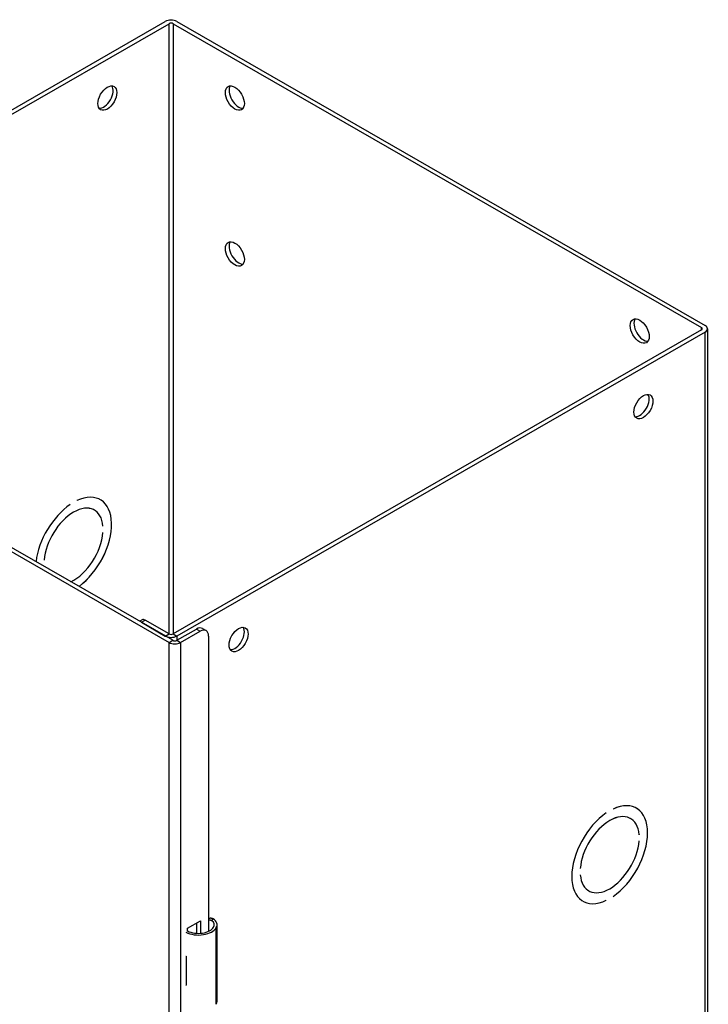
# Model space of a CAD drawing. Header units: inches. Extents: x 2 to 103, y 2 to 66.
# Tile 19 of 21: x 87.44 to 94.66, y 40.76 to 51.09. Entities that reach past the tile are written whole.
import ezdxf

# ---------------------------------------------------------------- set-up
doc = ezdxf.new("R2010")
doc.units = ezdxf.units.IN
doc.header["$LTSCALE"] = 6.141898
doc.header["$MEASUREMENT"] = 0
doc.layers.add('Visible Edges(ANSI)', color=7, linetype='Continuous', lineweight=25)
doc.layers.add('Visible Tangent Edges(ANSI)', color=7, linetype='Continuous', lineweight=25)

msp = doc.modelspace()

# ---------------------------------------------------------------- linework, layer by layer
at = {"layer": 'Visible Edges(ANSI)'}
for p, q in [((83.43514, 47.88434), (88.97037, 51.07187)), ((83.47403, 47.86195), (89.00926, 51.04947)), ((89.0531, 51.04947), (94.58833, 47.86195)), ((89.09199, 51.07187), (94.62722, 47.88434)), ((83.31847, 47.8367), (89.00926, 44.55959)), ((89.04815, 44.58198), (83.35736, 47.8591)), ((94.58833, 47.8367), (89.0531, 44.64917)), ((94.65241, 47.84932), (94.65241, 28.22819)), ((94.62722, 47.8143), (89.09199, 44.62678)), ((88.29007, 46.05578), (88.28475, 46.05884)), ((87.97406, 46.00602), (87.97399, 46.00606)), ((87.97406, 46.00611), (87.97406, 46.00602)), ((88.04477, 46.04674), (88.04477, 46.04683)), ((88.22769, 45.94746), (88.223, 45.95016)), ((88.3174, 45.77857), (88.31748, 45.77852)), ((88.31748, 45.77852), (88.3174, 45.77848)), ((88.3174, 45.71308), (88.31748, 45.71312)), ((87.70142, 45.42376), (87.70135, 45.42379)), ((87.70142, 45.42376), (87.70135, 45.42372)), ((87.70135, 45.35831), (87.70142, 45.35835)), ((88.729, 44.79626), (88.70253, 44.78102)), ((88.72005, 44.77092), (88.97037, 44.62678)), ((89.00926, 44.64917), (88.75895, 44.79332)), ((89.09199, 44.58198), (89.29635, 44.69966)), ((89.13088, 44.55959), (89.33524, 44.67727)), ((89.35873, 44.70579), (89.39762, 44.6834)), ((89.42363, 44.62597), (89.42363, 41.52944)), ((93.59195, 42.77089), (93.59202, 42.77085)), ((93.59202, 42.77094), (93.59202, 42.77085)), ((93.66273, 42.81157), (93.66273, 42.81166)), ((93.90272, 42.82367), (93.90803, 42.82061)), ((93.84097, 42.71499), (93.84565, 42.71229)), ((93.93536, 42.5434), (93.93544, 42.54335)), ((93.93544, 42.54335), (93.93537, 42.54331)), ((93.93537, 42.47791), (93.93544, 42.47795)), ((93.31938, 42.18859), (93.31931, 42.18855)), ((93.31932, 42.18862), (93.31938, 42.18859)), ((93.31931, 42.12314), (93.31938, 42.12318)), ((93.40441, 41.9569), (93.4091, 41.9542)), ((93.34141, 41.84894), (93.34672, 41.84588)), ((93.59194, 41.85488), (93.59202, 41.85484)), ((93.59202, 41.85492), (93.59202, 41.85484)), ((93.66273, 41.89556), (93.66273, 41.89564)), ((89.20442, 41.56148), (89.33877, 41.63885)), ((89.33877, 41.63885), (89.33877, 41.50866)), ((89.20442, 41.5297), (89.20442, 41.56148)), ((89.29988, 41.50852), (89.29988, 41.61645)), ((89.51313, 40.79252), (89.51313, 41.59719)), ((89.18888, 41.26941), (89.18888, 41.23802)), ((89.18888, 40.99501), (89.18888, 40.96363))]:
    msp.add_line(p, q, dxfattribs=at)
at = {"layer": 'Visible Edges(ANSI)', "flags": 128}
for points in [[(89.471, 41.65893), (89.46918, 41.66001), (89.46731, 41.66101), (89.46539, 41.66194), (89.46344, 41.66279), (89.46144, 41.66356), (89.45942, 41.66424), (89.45737, 41.66483), (89.4553, 41.66532), (89.45321, 41.66572), (89.45111, 41.66602), (89.44901, 41.66621), (89.44691, 41.66629), (89.44481, 41.66626), (89.44272, 41.66612), (89.44065, 41.66588), (89.4386, 41.66554), (89.43658, 41.6651), (89.43459, 41.66456), (89.43264, 41.66393), (89.43073, 41.66321), (89.42887, 41.66241), (89.42706, 41.66153), (89.42531, 41.66056), (89.42363, 41.65952)], [(89.42363, 41.64811), (89.42518, 41.64852), (89.42673, 41.64887), (89.42829, 41.64915), (89.42985, 41.64937), (89.4314, 41.64952), (89.43294, 41.64961), (89.43447, 41.64963), (89.43597, 41.64959), (89.43747, 41.64948), (89.43897, 41.64931), (89.44048, 41.64908), (89.442, 41.64878), (89.44351, 41.64841), (89.44503, 41.64799), (89.44654, 41.6475), (89.44804, 41.64694), (89.44952, 41.64633), (89.45099, 41.64566), (89.45244, 41.64492), (89.45387, 41.64413), (89.45526, 41.64327), (89.45664, 41.64237), (89.45798, 41.64141), (89.45929, 41.64041)]]:
    msp.add_lwpolyline(points, dxfattribs=at)
at = {"layer": 'Visible Edges(ANSI)'}
for centre, major_axis, ratio, start_param, end_param in [((89.03118, 51.03685), (-0.086, 0), 0.5758617, 3.92699082, 5.49778714), ((89.03118, 51.03685), (-0.031, 0), 0.5758617, 3.92699082, 5.49778714), ((88.32407, 50.29092), (-0.07011, -0.12175), 0.57809312, 0.27991053, 2.86168213), ((89.73829, 50.29092), (-0.07011, 0.12175), 0.57809312, 0.27991053, 2.86168213), ((89.73829, 48.65582), (-0.07011, 0.12175), 0.57809312, 0.27991053, 2.86168213), ((93.98093, 47.84774), (-0.07011, 0.12175), 0.57809312, 0.27991053, 2.86168213), ((94.56641, 47.84932), (0.031, 0), 0.5758617, 5.49778714, 7.06858347), ((94.56641, 47.84932), (0.086, 0), 0.5758617, 5.49778714, 7.06858347), ((93.94204, 47.05575), (-0.07011, -0.12175), 0.57809312, 0.27991053, 2.86168213), ((88.00941, 45.56842), (0.28071, 0.48745), 0.57809312, 4.07119474, 6.9776434), ((88.00941, 45.56842), (0.28066, 0.48737), 0.57809312, 4.07106202, 6.97762753), ((88.00941, 45.56842), (0.28071, 0.48745), 0.57809312, 0.87247082, 2.21199056), ((88.00941, 45.56842), (-0.28066, -0.48737), 0.57809312, 4.01407934, 5.35371594), ((88.00941, 45.56842), (0.21833, 0.37913), 0.57809312, 5.58740987, 8.54588966), ((88.00941, 45.56842), (0.21828, 0.37904), 0.57809312, 5.58743086, 8.54586867), ((88.00941, 45.56842), (0.21828, 0.37904), 0.57809312, 3.83475445, 5.40427601), ((88.00941, 45.56842), (-0.21833, -0.37913), 0.57809312, 0.69343692, 2.26270435), ((88.00941, 45.56842), (0.21833, 0.37913), 0.57809312, 2.44581721, 2.44815574), ((88.00941, 45.56842), (-0.21828, -0.37904), 0.57809312, 5.58743086, 5.59002351), ((88.75895, 44.74427), (-0.02994, 0.052), 0.57809312, 5.49972085, 6.28318531), ((89.6994, 44.61257), (-0.07011, -0.12175), 0.57809312, 0.27991053, 2.86168213), ((89.03118, 44.66179), (0.086, 0), 0.5758617, 3.92699082, 5.49778714), ((89.03118, 44.66179), (-0.031, 0), 0.5758617, 0.78539816, 2.35619449), ((89.29635, 44.59747), (0.06238, 0.10832), 0.57809312, 0, 0.78346445), ((89.33524, 44.57507), (0.06238, 0.10832), 0.57809312, 5.49585344, 7.06664976), ((89.07007, 44.59461), (0.086, 0), 0.5758617, 3.92699082, 5.49778714), ((89.07007, 44.59461), (0.031, 0), 0.5758617, 3.92699082, 5.49778714), ((93.62738, 42.33325), (0.28071, 0.48745), 0.57809312, 4.01406347, 6.9776434), ((93.62738, 42.33325), (0.28066, 0.48737), 0.57809312, 4.01407934, 6.97762753), ((93.62738, 42.33325), (-0.28071, -0.48745), 0.57809312, 4.01406347, 6.9776434), ((93.62738, 42.33325), (-0.28066, -0.48737), 0.57809312, 4.01407934, 6.97762753), ((93.62738, 42.33325), (0.21833, 0.37913), 0.57809312, 5.58740987, 8.54588966), ((93.62738, 42.33325), (0.21828, 0.37904), 0.57809312, 5.58743086, 8.54586867), ((93.62738, 42.33325), (-0.21833, -0.37913), 0.57809312, 5.58740987, 8.54588966), ((93.62738, 42.33325), (-0.21828, -0.37904), 0.57809312, 5.58743086, 8.54586867), ((89.35565, 41.59719), (0.12795, 0), 0.5758617, 5.96475017, 6.90994671), ((89.35565, 41.59719), (0.15748, 0), 0.5758617, 5.96475017, 7.03210269), ((89.31826, 41.60429), (0.19685, 0), 0.5758617, 3.98337153, 5.96475017), ((89.31826, 41.60429), (0.16732, 0), 0.5758617, 3.96413415, 5.96475017), ((89.31826, 41.35484), (0.19685, 0), 0.5758617, 3.98337153, 3.99519453), ((89.24916, 41.27783), (-0.09171, 0), 0.5758617, 0.82823487, 0.85360188), ((89.31826, 41.04906), (-0.19685, 0), 0.5758617, 0.84177888, 0.85360188), ((89.24916, 41.03482), (0.09171, 0), 0.5758617, 3.96982752, 3.99519453), ((89.35565, 40.79252), (0.15748, 0), 0.5758617, 5.96475017, 6.28318531)]:
    msp.add_ellipse(centre, major_axis=major_axis, ratio=ratio, start_param=start_param, end_param=end_param, dxfattribs=at)
for centre, major_axis in [((88.36297, 50.26852), (0.07011, 0.12175)), ((89.6994, 50.26852), (-0.07011, 0.12175)), ((89.6994, 48.63343), (-0.07011, 0.12175)), ((93.94204, 47.82535), (-0.07011, 0.12175)), ((93.98093, 47.03335), (0.07011, 0.12175)), ((89.73829, 44.59018), (0.07011, 0.12175))]:
    msp.add_ellipse(centre, major_axis=major_axis, ratio=0.57809312, dxfattribs=at)
at = {"layer": 'Visible Tangent Edges(ANSI)'}
for p, q in [((89.00926, 44.64917), (89.00926, 51.04947)), ((89.0531, 51.04947), (89.0531, 44.64917)), ((94.58833, 47.8367), (94.58833, 47.86195)), ((94.62722, 28.19317), (94.62722, 47.8143)), ((88.72005, 44.77092), (88.75895, 44.79332)), ((88.97037, 44.62678), (89.00926, 44.64917)), ((89.0531, 44.64917), (89.09199, 44.62678)), ((89.09199, 44.62678), (89.09199, 44.58198)), ((89.29635, 44.69966), (89.33524, 44.67727)), ((89.00926, 44.55959), (89.04815, 44.58198)), ((89.00926, 24.93846), (89.00926, 44.55959)), ((89.09199, 44.58198), (89.13088, 44.55959)), ((89.13088, 44.55959), (89.13088, 24.93846)), ((89.45929, 41.64041), (89.471, 41.65893)), ((89.50522, 40.76412), (89.50522, 41.5688)), ((89.18888, 41.23802), (89.18888, 40.99501))]:
    msp.add_line(p, q, dxfattribs=at)

doc.saveas('drawing.dxf')
